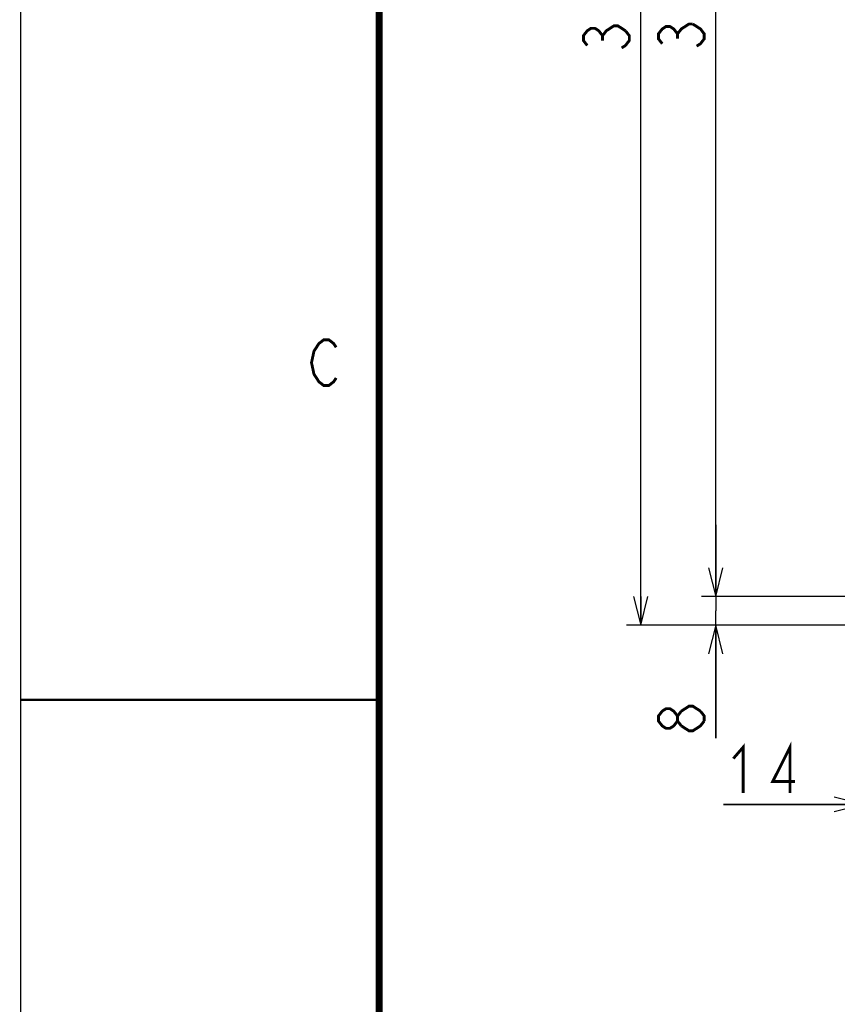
# Model space of a CAD drawing. Extents: x 0 to 420, y 0 to 297.
# Tile 17 of 86: x 0 to 57, y 127 to 196. Entities that reach past the tile are written whole.
import ezdxf

# ---------------------------------------------------------------- set-up
doc = ezdxf.new("R2010")
doc.units = 0
doc.header["$LTSCALE"] = 23.1
doc.layers.get('0').update_dxf_attribs({"linetype": 'CONTINUOUS'})
doc.layers.add('ALL_DIM', color=7, linetype='CONTINUOUS')
doc.dimstyles.get("Standard").update_dxf_attribs({"dimtxt": 2.5, "dimasz": 2.5, "dimexe": 1.25, "dimexo": 0.625, "dimtad": 1, "dimcen": 2.5, "dimazin": 3, "dimtfac": 1, "dimtmove": 0, "dimatfit": 3})

# ---------------------------------------------------------------- blocks, each defined once
blk = doc.blocks.new('_OPEN')
at = {"color": 0, "linetype": 'BYBLOCK'}
for p, q in [((0, 0), (-1, 0.25)), ((-1, -0.25), (0, 0)), ((-1, 0), (0, 0))]:
    blk.add_line(p, q, dxfattribs=at)
blk = doc.blocks.new('*D3')
at = {"layer": 'ALL_DIM', "color": 2, "linetype": 'CONTINUOUS'}
for p, q in [((58.761, 152.706), (58.761, 140.194)), ((62.261, 151.831), (62.261, 140.194)), ((58.761, 141.194), (49.04, 141.194)), ((49.04, 141.194), (60.511, 141.194)), ((67.261, 141.194), (60.511, 141.194)), ((62.261, 141.194), (67.261, 141.194))]:
    blk.add_line(p, q, dxfattribs=at)
at = {"layer": 'ALL_DIM', "color": 2, "linetype": 'CONTINUOUS', "xscale": 2, "yscale": 2, "zscale": 2}
blk.add_blockref('_OPEN', (58.761, 141.194), dxfattribs=at)
at = {"layer": 'ALL_DIM', "color": 2, "linetype": 'CONTINUOUS', "xscale": 2, "yscale": 2, "zscale": 2, "rotation": 180}
blk.add_blockref('_OPEN', (62.261, 141.194), dxfattribs=at)
blk = doc.blocks.new('*D17')
at = {"layer": 'ALL_DIM', "color": 2, "linetype": 'CONTINUOUS'}
for p, q in [((48.499, 155.706), (48.499, 160.706)), ((48.499, 160.706), (48.499, 154.706)), ((57.718, 155.706), (47.499, 155.706)), ((48.499, 145.817), (48.499, 154.706)), ((62.773, 153.706), (47.499, 153.706)), ((48.499, 153.706), (48.499, 145.817))]:
    blk.add_line(p, q, dxfattribs=at)
at = {"layer": 'ALL_DIM', "color": 2, "linetype": 'CONTINUOUS', "xscale": 2, "yscale": 2, "zscale": 2}
for p, rotation in [((48.499, 155.706), 270), ((48.499, 153.706), 90)]:
    blk.add_blockref('_OPEN', p, dxfattribs=dict(at, rotation=rotation))
blk = doc.blocks.new('*D18')
at = {"layer": 'ALL_DIM', "color": 2, "linetype": 'CONTINUOUS'}
for p, q in [((57.843, 239.456), (47.499, 239.456)), ((48.499, 239.456), (48.499, 197.581)), ((48.499, 155.706), (48.499, 197.581)), ((57.298, 155.706), (47.499, 155.706))]:
    blk.add_line(p, q, dxfattribs=at)
at = {"layer": 'ALL_DIM', "color": 2, "linetype": 'CONTINUOUS', "xscale": 2, "yscale": 2, "zscale": 2}
for p, rotation in [((48.499, 239.456), 90), ((48.499, 155.706), 270)]:
    blk.add_blockref('_OPEN', p, dxfattribs=dict(at, rotation=rotation))
blk = doc.blocks.new('*D20')
at = {"layer": 'ALL_DIM', "color": 2, "linetype": 'CONTINUOUS'}
for p, q in [((58.261, 241.206), (42.264, 241.206)), ((43.264, 241.206), (43.264, 197.456)), ((43.264, 153.706), (43.264, 197.456)), ((62.636, 153.706), (42.264, 153.706))]:
    blk.add_line(p, q, dxfattribs=at)
at = {"layer": 'ALL_DIM', "color": 2, "linetype": 'CONTINUOUS', "xscale": 2, "yscale": 2, "zscale": 2}
for p, rotation in [((43.264, 241.206), 90), ((43.264, 153.706), 270)]:
    blk.add_blockref('_OPEN', p, dxfattribs=dict(at, rotation=rotation))

msp = doc.modelspace()

# ---------------------------------------------------------------- linework, layer by layer
at = {"color": 7, "linetype": 'CONTINUOUS'}
msp.add_line((0, 0), (0, 297), dxfattribs=at)
for points, const_width in [([(25, 287), (25, 10)], 0.5), ([(25, 148.5), (0, 148.5)], 0.18)]:
    msp.add_lwpolyline(points, dxfattribs=dict(at, const_width=const_width))
at = {"color": 2, "linetype": 'CONTINUOUS', "const_width": 0.2}
msp.add_lwpolyline([(22.001, 170.976), (21.829, 170.709), (21.485, 170.442), (21.141, 170.442), (20.797, 170.709), (20.625, 170.976), (20.453, 171.242), (20.281, 172.042), (20.453, 172.842), (20.625, 173.109), (20.797, 173.376), (21.141, 173.642), (21.485, 173.642), (21.829, 173.376), (22.001, 173.109)], dxfattribs=at)
at = {"layer": 'ALL_DIM', "color": 2, "linetype": 'CONTINUOUS', "const_width": 0.2}
for points in [[(39.531, 194.188), (39.264, 194.532), (39.264, 194.876), (39.531, 195.22), (39.797, 195.392), (40.064, 195.392), (40.331, 195.22), (40.597, 194.876), (40.864, 195.22), (41.131, 195.392), (41.397, 195.564), (41.664, 195.564), (42.197, 195.22)], [(42.197, 195.22), (42.464, 194.876), (42.464, 194.532), (42.197, 194.188), (41.931, 194.016)], [(44.766, 194.313), (44.499, 194.657), (44.499, 195.001), (44.766, 195.345), (45.033, 195.517), (45.299, 195.517), (45.566, 195.345), (45.833, 195.001), (46.099, 195.345), (46.366, 195.517), (46.633, 195.689), (46.899, 195.689)], [(46.899, 195.689), (47.433, 195.345), (47.699, 195.001), (47.699, 194.657), (47.433, 194.313), (47.166, 194.141)], [(40.597, 194.532), (40.597, 194.876)], [(45.833, 194.657), (45.833, 195.001)], [(45.833, 147.021), (45.566, 146.677), (45.299, 146.505), (45.033, 146.505), (44.766, 146.677), (44.499, 147.021), (44.499, 147.365), (44.766, 147.709), (45.033, 147.881), (45.299, 147.881), (45.566, 147.709), (45.833, 147.365)], [(46.099, 147.709), (46.633, 148.053), (46.899, 148.053), (47.433, 147.709)], [(46.099, 146.677), (45.833, 147.021), (45.833, 147.365), (46.099, 147.709)], [(47.433, 147.709), (47.699, 147.365), (47.699, 147.021)], [(47.699, 147.021), (47.433, 146.677), (47.166, 146.505), (46.899, 146.333), (46.633, 146.333), (46.099, 146.677)], [(49.728, 144.394), (50.416, 145.194), (50.416, 141.994)], [(53.684, 141.994), (53.684, 145.194), (52.48, 142.794), (54.028, 142.794)]]:
    msp.add_lwpolyline(points, dxfattribs=at)

# ---------------------------------------------------------------- dimensions: what is measured, and where the dimension line sits
at = {"layer": 'ALL_DIM', "color": 2, "linetype": 'CONTINUOUS'}
for base, p1, p2, picture, middle in [((43.264, 153.706), (59.261, 241.206), (63.636, 153.706), '*D20', (43.264, 193.328)), ((48.499, 155.706), (58.843, 239.456), (58.298, 155.706), '*D18', (48.499, 193.453)), ((48.499, 153.706), (58.718, 155.706), (63.773, 153.706), '*D17', (48.499, 145.817))]:
    dim = msp.add_linear_dim(base=base, p1=p1, p2=p2, angle=270, dimstyle='Standard', dxfattribs=at)
    dim.commit()
    dim.dimension.update_dxf_attribs({"geometry": picture, "text_midpoint": middle, "dimtype": 128})
dim = msp.add_linear_dim(base=(62.261, 141.194), p1=(58.761, 153.706), p2=(62.261, 152.831), dimstyle='Standard', dxfattribs=at)
dim.commit()
dim.dimension.update_dxf_attribs({"geometry": '*D3', "text_midpoint": (49.04, 141.194), "dimtype": 128})

doc.saveas('drawing.dxf')
